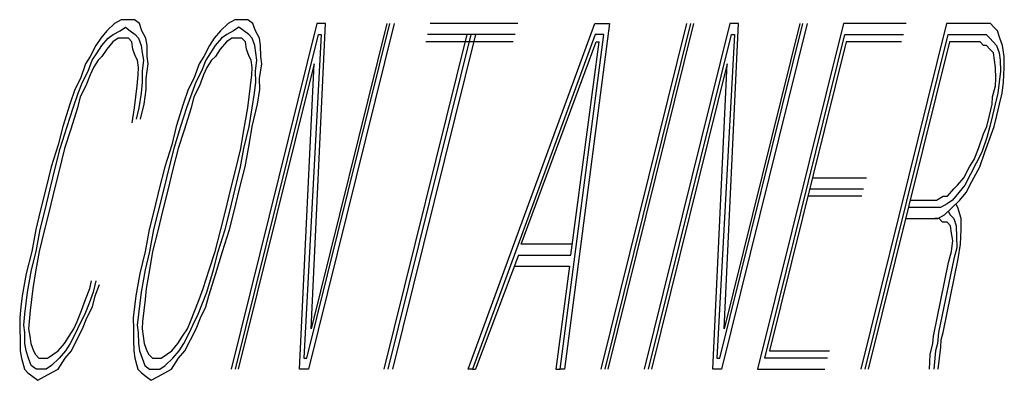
# Model space of a CAD drawing. Extents: x 990 to 4202, y -422 to 622.
# Tile 20 of 200: x 1424.8825 to 1425.143, y -94.6847 to -94.5892. Entities that reach past the tile are written whole.
import ezdxf

# ---------------------------------------------------------------- set-up
doc = ezdxf.new("R2010")
doc.units = 0
doc.header["$MEASUREMENT"] = 0
doc.layers.add('SPILL-BUCKET', color=1, linetype='CONTINUOUS')

msp = doc.modelspace()

# ---------------------------------------------------------------- linework, layer by layer
at = {"layer": 'SPILL-BUCKET', "color": 8, "linetype": 'Continuous'}
for p, q in [((1424.90761, -94.59017), (1424.90558, -94.59211)), ((1424.90939, -94.58919), (1424.90761, -94.59017)), ((1424.91094, -94.58919), (1424.90939, -94.58919)), ((1424.91287, -94.58919), (1424.91094, -94.58919)), ((1424.91417, -94.59017), (1424.91287, -94.58919)), ((1424.91485, -94.59211), (1424.91417, -94.59017)), ((1424.93764, -94.59017), (1424.93561, -94.59211)), ((1424.93943, -94.58919), (1424.93764, -94.59017)), ((1424.96111, -94.59017), (1424.93842, -94.68182)), ((1424.94097, -94.58919), (1424.93943, -94.58919)), ((1424.9429, -94.58919), (1424.94097, -94.58919)), ((1424.94421, -94.59017), (1424.9429, -94.58919)), ((1424.94488, -94.59211), (1424.94421, -94.59017)), ((1424.95846, -94.67889), (1424.98042, -94.59017)), ((1424.98158, -94.59017), (1424.95889, -94.68182)), ((1424.95961, -94.67109), (1424.96342, -94.59017)), ((1424.97965, -94.59017), (1424.95961, -94.67109)), ((1424.96342, -94.59017), (1424.96111, -94.59017)), ((1425.01432, -94.59017), (1424.99114, -94.59017)), ((1425.00119, -94.68182), (1425.03469, -94.59017)), ((1425.03856, -94.59017), (1425.02668, -94.68182)), ((1425.03469, -94.59017), (1425.03856, -94.59017)), ((1425.05893, -94.59017), (1425.03624, -94.68182)), ((1425.0374, -94.68182), (1425.06009, -94.59017)), ((1425.03818, -94.68182), (1425.06087, -94.59017)), ((1425.07043, -94.59017), (1425.04774, -94.68182)), ((1425.06777, -94.67889), (1425.08974, -94.59017)), ((1425.0909, -94.59017), (1425.06821, -94.68182)), ((1425.06893, -94.67109), (1425.07274, -94.59017)), ((1425.08897, -94.59017), (1425.06893, -94.67109)), ((1425.07274, -94.59017), (1425.07043, -94.59017)), ((1425.10046, -94.59017), (1425.07777, -94.68182)), ((1425.11707, -94.59017), (1425.10046, -94.59017)), ((1425.12779, -94.59017), (1425.1051, -94.68182)), ((1425.13667, -94.59017), (1425.12779, -94.59017)), ((1425.13783, -94.59017), (1425.13667, -94.59017)), ((1425.13938, -94.59017), (1425.13783, -94.59017)), ((1425.1403, -94.59114), (1425.13938, -94.59017)), ((1424.90558, -94.59211), (1424.90394, -94.59407)), ((1424.90587, -94.59407), (1424.90727, -94.59309)), ((1424.90727, -94.59309), (1424.90906, -94.59211)), ((1424.90906, -94.59211), (1424.91046, -94.59114)), ((1424.91046, -94.59114), (1424.91176, -94.59211)), ((1424.91176, -94.59211), (1424.91306, -94.59309)), ((1424.91306, -94.59309), (1424.91398, -94.59407)), ((1424.91591, -94.59407), (1424.91485, -94.59211)), ((1424.93561, -94.59211), (1424.93397, -94.59407)), ((1424.9373, -94.59309), (1424.9359, -94.59407)), ((1424.93909, -94.59211), (1424.9373, -94.59309)), ((1424.94049, -94.59114), (1424.93909, -94.59211)), ((1424.93958, -94.68182), (1424.96154, -94.59309)), ((1424.94179, -94.59211), (1424.94049, -94.59114)), ((1424.9431, -94.59309), (1424.94179, -94.59211)), ((1424.94401, -94.59407), (1424.9431, -94.59309)), ((1424.94595, -94.59407), (1424.94488, -94.59211)), ((1424.96231, -94.59309), (1424.95768, -94.67889)), ((1424.96154, -94.59309), (1424.96231, -94.59309)), ((1425.00085, -94.59309), (1424.97888, -94.68182)), ((1424.98004, -94.68182), (1425.002, -94.59309)), ((1424.9812, -94.68182), (1425.00316, -94.59309)), ((1425.01359, -94.59309), (1424.99042, -94.59309)), ((1425.03474, -94.59309), (1425.00235, -94.68182)), ((1425.02553, -94.68182), (1425.03706, -94.59309)), ((1425.03706, -94.59309), (1425.03474, -94.59309)), ((1425.04889, -94.68182), (1425.07086, -94.59309)), ((1425.07163, -94.59309), (1425.067, -94.67889)), ((1425.07086, -94.59309), (1425.07163, -94.59309)), ((1425.07965, -94.67889), (1425.10089, -94.59309)), ((1425.10089, -94.59309), (1425.11634, -94.59309)), ((1425.10626, -94.68182), (1425.12822, -94.59309)), ((1425.12822, -94.59309), (1425.13595, -94.59309)), ((1425.13595, -94.59309), (1425.13711, -94.59309)), ((1425.13711, -94.59309), (1425.13827, -94.59309)), ((1425.13827, -94.59309), (1425.13918, -94.59407)), ((1425.14121, -94.59211), (1425.1403, -94.59114)), ((1425.14189, -94.59407), (1425.14121, -94.59211)), ((1424.90394, -94.59407), (1424.90268, -94.59602)), ((1424.90423, -94.59602), (1424.90587, -94.59407)), ((1424.90717, -94.59504), (1424.90553, -94.59699)), ((1424.90857, -94.59407), (1424.90717, -94.59504)), ((1424.90973, -94.59407), (1424.90857, -94.59407)), ((1424.91128, -94.59407), (1424.90973, -94.59407)), ((1424.91219, -94.59504), (1424.91128, -94.59407)), ((1424.91248, -94.59699), (1424.91219, -94.59504)), ((1424.91398, -94.59407), (1424.91466, -94.59602)), ((1424.9162, -94.59602), (1424.91591, -94.59407)), ((1424.93397, -94.59407), (1424.93272, -94.59602)), ((1424.9359, -94.59407), (1424.93426, -94.59602)), ((1424.9372, -94.59504), (1424.93556, -94.59699)), ((1424.9386, -94.59407), (1424.9372, -94.59504)), ((1424.93976, -94.59407), (1424.9386, -94.59407)), ((1424.94131, -94.59407), (1424.93976, -94.59407)), ((1424.94223, -94.59504), (1424.94131, -94.59407)), ((1424.94252, -94.59699), (1424.94223, -94.59504)), ((1424.94469, -94.59602), (1424.94401, -94.59407)), ((1424.94623, -94.59602), (1424.94595, -94.59407)), ((1425.01311, -94.59504), (1424.98993, -94.59504)), ((1425.01519, -94.64867), (1425.03503, -94.59504)), ((1425.02837, -94.65159), (1425.03581, -94.59504)), ((1425.03503, -94.59504), (1425.03581, -94.59504)), ((1425.10118, -94.59504), (1425.08091, -94.67694)), ((1425.11586, -94.59504), (1425.10118, -94.59504)), ((1425.12851, -94.59504), (1425.10703, -94.68182)), ((1425.13547, -94.59504), (1425.12851, -94.59504)), ((1425.13663, -94.59504), (1425.13547, -94.59504)), ((1425.13754, -94.59602), (1425.13663, -94.59504)), ((1425.13918, -94.59407), (1425.1401, -94.59504)), ((1425.1401, -94.59504), (1425.14102, -94.59602)), ((1425.14256, -94.59602), (1425.14189, -94.59407)), ((1424.90268, -94.59602), (1424.90118, -94.59894)), ((1424.90172, -94.59992), (1424.90297, -94.59797)), ((1424.90297, -94.59797), (1424.90423, -94.59602)), ((1424.90553, -94.59699), (1424.90428, -94.59894)), ((1424.91316, -94.59894), (1424.91248, -94.59699)), ((1424.91466, -94.59602), (1424.91495, -94.59797)), ((1424.91495, -94.59797), (1424.91524, -94.59992)), ((1424.91625, -94.59894), (1424.9162, -94.59602)), ((1424.93272, -94.59602), (1424.93122, -94.59894)), ((1424.933, -94.59797), (1424.93175, -94.59992)), ((1424.93426, -94.59602), (1424.933, -94.59797)), ((1424.93556, -94.59699), (1424.93431, -94.59894)), ((1424.94319, -94.59894), (1424.94252, -94.59699)), ((1424.94498, -94.59797), (1424.94469, -94.59602)), ((1424.94527, -94.59992), (1424.94498, -94.59797)), ((1424.94628, -94.59894), (1424.94623, -94.59602)), ((1425.13832, -94.59602), (1425.13754, -94.59602)), ((1425.13923, -94.59699), (1425.13832, -94.59602)), ((1425.14015, -94.59797), (1425.13923, -94.59699)), ((1425.14044, -94.59992), (1425.14015, -94.59797)), ((1425.14102, -94.59602), (1425.1417, -94.59797)), ((1425.1417, -94.59797), (1425.14198, -94.59992)), ((1425.143, -94.59894), (1425.14256, -94.59602)), ((1424.89993, -94.60089), (1424.89858, -94.60479)), ((1424.90118, -94.59894), (1424.89993, -94.60089)), ((1424.90061, -94.60284), (1424.90172, -94.59992)), ((1424.90326, -94.59992), (1424.90201, -94.60187)), ((1424.90428, -94.59894), (1424.90326, -94.59992)), ((1424.91369, -94.59992), (1424.91316, -94.59894)), ((1424.91398, -94.60187), (1424.91369, -94.59992)), ((1424.91524, -94.59992), (1424.9149, -94.60284)), ((1424.91596, -94.60479), (1424.91654, -94.60089)), ((1424.91654, -94.60089), (1424.91625, -94.59894)), ((1424.92996, -94.60089), (1424.92861, -94.60479)), ((1424.93122, -94.59894), (1424.92996, -94.60089)), ((1424.93175, -94.59992), (1424.93064, -94.60284)), ((1424.9333, -94.59992), (1424.93204, -94.60187)), ((1424.93431, -94.59894), (1424.9333, -94.59992)), ((1424.96038, -94.60089), (1424.94035, -94.68182)), ((1424.94373, -94.59992), (1424.94319, -94.59894)), ((1424.94401, -94.60187), (1424.94373, -94.59992)), ((1424.94493, -94.60284), (1424.94527, -94.59992)), ((1424.94599, -94.60479), (1424.94657, -94.60089)), ((1424.94657, -94.60089), (1424.94628, -94.59894)), ((1424.95657, -94.68182), (1424.96038, -94.60089)), ((1425.0697, -94.60089), (1425.04967, -94.68182)), ((1425.06589, -94.68182), (1425.0697, -94.60089)), ((1425.14073, -94.60187), (1425.14044, -94.59992)), ((1425.14198, -94.59992), (1425.14203, -94.60284)), ((1425.14305, -94.60187), (1425.143, -94.59894)), ((1424.89911, -94.60577), (1424.90061, -94.60284)), ((1424.90201, -94.60187), (1424.90114, -94.60382)), ((1424.91389, -94.60382), (1424.91398, -94.60187)), ((1424.9149, -94.60284), (1424.91495, -94.60577)), ((1424.93064, -94.60284), (1424.92914, -94.60577)), ((1424.93204, -94.60187), (1424.93117, -94.60382)), ((1424.94392, -94.60382), (1424.94401, -94.60187)), ((1424.94498, -94.60577), (1424.94493, -94.60284)), ((1425.14078, -94.60479), (1425.14073, -94.60187)), ((1425.14203, -94.60284), (1425.1417, -94.60577)), ((1425.14285, -94.60577), (1425.14305, -94.60187)), ((1424.89858, -94.60479), (1424.89708, -94.60771)), ((1424.898, -94.60869), (1424.89911, -94.60577)), ((1424.90114, -94.60382), (1424.90003, -94.60674)), ((1424.91355, -94.60674), (1424.91389, -94.60382)), ((1424.91495, -94.60577), (1424.91461, -94.60869)), ((1424.91601, -94.60771), (1424.91596, -94.60479)), ((1424.92861, -94.60479), (1424.92712, -94.60771)), ((1424.92914, -94.60577), (1424.92803, -94.60869)), ((1424.93117, -94.60382), (1424.93006, -94.60674)), ((1424.94358, -94.60674), (1424.94392, -94.60382)), ((1424.94464, -94.60869), (1424.94498, -94.60577)), ((1424.94604, -94.60771), (1424.94599, -94.60479)), ((1425.14068, -94.60674), (1425.14078, -94.60479)), ((1425.1417, -94.60577), (1425.14136, -94.60869)), ((1425.14252, -94.60869), (1425.14285, -94.60577)), ((1424.89708, -94.60771), (1424.89573, -94.61162)), ((1424.89665, -94.61259), (1424.898, -94.60869)), ((1424.90003, -94.60674), (1424.89853, -94.60967)), ((1424.91321, -94.60967), (1424.91355, -94.60674)), ((1424.91461, -94.60869), (1424.91403, -94.61259)), ((1424.91543, -94.61162), (1424.91601, -94.60771)), ((1424.92712, -94.60771), (1424.92576, -94.61162)), ((1424.92803, -94.60869), (1424.92668, -94.61259)), ((1424.93006, -94.60674), (1424.92856, -94.60967)), ((1424.94324, -94.60967), (1424.94358, -94.60674)), ((1424.94406, -94.61259), (1424.94464, -94.60869)), ((1424.94546, -94.61162), (1424.94604, -94.60771)), ((1425.13996, -94.60967), (1425.14068, -94.60674)), ((1425.14136, -94.60869), (1425.14063, -94.61162)), ((1425.14179, -94.61162), (1425.14252, -94.60869)), ((1424.89853, -94.60967), (1424.89781, -94.61259)), ((1424.91287, -94.61259), (1424.91321, -94.60967)), ((1424.92856, -94.60967), (1424.92784, -94.61259)), ((1424.9429, -94.61259), (1424.94324, -94.60967)), ((1425.13986, -94.61162), (1425.13996, -94.60967)), ((1424.89573, -94.61162), (1424.89389, -94.61747)), ((1424.89505, -94.61747), (1424.89665, -94.61259)), ((1424.89781, -94.61259), (1424.89597, -94.61844)), ((1424.91229, -94.61649), (1424.91287, -94.61259)), ((1424.91403, -94.61259), (1424.91331, -94.61552)), ((1424.91446, -94.61552), (1424.91543, -94.61162)), ((1424.92576, -94.61162), (1424.92393, -94.61747)), ((1424.92668, -94.61259), (1424.92509, -94.61747)), ((1424.92784, -94.61259), (1424.926, -94.61844)), ((1424.94184, -94.61844), (1424.9429, -94.61259)), ((1424.94324, -94.61747), (1424.94406, -94.61259)), ((1424.94402, -94.61747), (1424.94546, -94.61162)), ((1425.13914, -94.61454), (1425.13986, -94.61162)), ((1425.14063, -94.61162), (1425.13991, -94.61454)), ((1425.14107, -94.61454), (1425.14179, -94.61162)), ((1425.13841, -94.61747), (1425.13914, -94.61454)), ((1425.13991, -94.61454), (1425.13919, -94.61747)), ((1425.14035, -94.61747), (1425.14107, -94.61454)), ((1424.89389, -94.61747), (1424.89269, -94.62234)), ((1424.89322, -94.62332), (1424.89505, -94.61747)), ((1424.89597, -94.61844), (1424.89438, -94.62332)), ((1424.92393, -94.61747), (1424.92272, -94.62234)), ((1424.92509, -94.61747), (1424.92325, -94.62332)), ((1424.926, -94.61844), (1424.92441, -94.62332)), ((1424.94102, -94.62332), (1424.94184, -94.61844)), ((1424.9418, -94.62332), (1424.94324, -94.61747)), ((1424.9432, -94.62234), (1424.94402, -94.61747)), ((1425.13754, -94.61942), (1425.13841, -94.61747)), ((1425.13919, -94.61747), (1425.13846, -94.62039)), ((1425.13899, -94.62137), (1425.14035, -94.61747)), ((1425.13619, -94.62332), (1425.13754, -94.61942)), ((1425.13846, -94.62039), (1425.13711, -94.62429)), ((1425.13788, -94.62429), (1425.13899, -94.62137)), ((1424.89269, -94.62234), (1424.89085, -94.62819)), ((1424.89201, -94.62819), (1424.89322, -94.62332)), ((1424.89438, -94.62332), (1424.89293, -94.62917)), ((1424.92272, -94.62234), (1424.92089, -94.62819)), ((1424.92325, -94.62332), (1424.92204, -94.62819)), ((1424.92441, -94.62332), (1424.92296, -94.62917)), ((1424.93957, -94.62917), (1424.94102, -94.62332)), ((1424.94097, -94.62819), (1424.9418, -94.62332)), ((1424.94213, -94.62819), (1424.9432, -94.62234)), ((1425.13508, -94.62624), (1425.13619, -94.62332)), ((1425.13711, -94.62429), (1425.13561, -94.62722)), ((1425.13653, -94.62819), (1425.13788, -94.62429)), ((1425.13383, -94.62819), (1425.13508, -94.62624)), ((1425.13561, -94.62722), (1425.13412, -94.63014)), ((1424.89085, -94.62819), (1424.8894, -94.63404)), ((1424.89056, -94.63404), (1424.89201, -94.62819)), ((1424.89293, -94.62917), (1424.89172, -94.63404)), ((1424.92089, -94.62819), (1424.91944, -94.63404)), ((1424.92204, -94.62819), (1424.9206, -94.63404)), ((1424.92296, -94.62917), (1424.92176, -94.63404)), ((1424.93837, -94.63404), (1424.93957, -94.62917)), ((1424.93952, -94.63404), (1424.94097, -94.62819)), ((1424.94068, -94.63404), (1424.94213, -94.62819)), ((1425.13233, -94.63112), (1425.13383, -94.62819)), ((1425.13441, -94.63209), (1425.13653, -94.62819)), ((1425.09225, -94.63112), (1425.10654, -94.63112)), ((1425.13069, -94.63307), (1425.13233, -94.63112)), ((1425.13412, -94.63014), (1425.13262, -94.63307)), ((1425.13291, -94.63502), (1425.13441, -94.63209)), ((1424.8894, -94.63404), (1424.88796, -94.63989)), ((1424.88912, -94.63989), (1424.89056, -94.63404)), ((1424.89172, -94.63404), (1424.89028, -94.63989)), ((1424.91944, -94.63404), (1424.91799, -94.63989)), ((1424.9206, -94.63404), (1424.91915, -94.63989)), ((1424.92176, -94.63404), (1424.92031, -94.63989)), ((1424.93692, -94.63989), (1424.93837, -94.63404)), ((1424.93808, -94.63989), (1424.93952, -94.63404)), ((1424.93924, -94.63989), (1424.94068, -94.63404)), ((1425.09153, -94.63404), (1425.10582, -94.63404)), ((1425.12803, -94.63599), (1425.12967, -94.63404)), ((1425.13098, -94.63502), (1425.12934, -94.63697)), ((1425.12967, -94.63404), (1425.13069, -94.63307)), ((1425.13262, -94.63307), (1425.13098, -94.63502)), ((1425.13127, -94.63697), (1425.13291, -94.63502)), ((1425.10534, -94.63599), (1425.09105, -94.63599)), ((1425.11813, -94.63697), (1425.12509, -94.63697)), ((1425.12509, -94.63697), (1425.12687, -94.63599)), ((1425.12687, -94.63599), (1425.12803, -94.63599)), ((1425.12934, -94.63697), (1425.12794, -94.63794)), ((1425.12924, -94.63892), (1425.13127, -94.63697)), ((1424.88796, -94.63989), (1424.88675, -94.64477)), ((1424.88791, -94.64477), (1424.88912, -94.63989)), ((1424.89028, -94.63989), (1424.88907, -94.64477)), ((1424.91799, -94.63989), (1424.91678, -94.64477)), ((1424.91915, -94.63989), (1424.91794, -94.64477)), ((1424.92031, -94.63989), (1424.9191, -94.64477)), ((1424.93571, -94.64477), (1424.93692, -94.63989)), ((1424.93687, -94.64477), (1424.93808, -94.63989)), ((1424.93803, -94.64477), (1424.93924, -94.63989)), ((1425.1246, -94.63892), (1425.11765, -94.63892)), ((1425.12615, -94.63892), (1425.1246, -94.63892)), ((1425.12794, -94.63794), (1425.12615, -94.63892)), ((1425.12721, -94.64087), (1425.12924, -94.63892)), ((1425.12823, -94.63989), (1425.12876, -94.64087)), ((1425.13079, -94.63892), (1425.13025, -94.63794)), ((1425.13161, -94.64184), (1425.13079, -94.63892)), ((1425.11693, -94.64184), (1425.12388, -94.64184)), ((1425.12388, -94.64184), (1425.12542, -94.64184)), ((1425.12581, -94.64184), (1425.12465, -94.64184)), ((1425.12542, -94.64184), (1425.12721, -94.64087)), ((1425.12673, -94.64282), (1425.12581, -94.64184)), ((1425.12789, -94.64282), (1425.12673, -94.64282)), ((1425.12881, -94.64379), (1425.12789, -94.64282)), ((1425.12876, -94.64087), (1425.12967, -94.64184)), ((1425.12967, -94.64184), (1425.13035, -94.64379)), ((1425.13165, -94.64477), (1425.13161, -94.64184)), ((1424.88675, -94.64477), (1424.88569, -94.65062)), ((1424.88685, -94.65062), (1424.88791, -94.64477)), ((1424.88907, -94.64477), (1424.88762, -94.65062)), ((1424.91678, -94.64477), (1424.91572, -94.65062)), ((1424.91794, -94.64477), (1424.91688, -94.65062)), ((1424.9191, -94.64477), (1424.91765, -94.65062)), ((1424.93426, -94.65062), (1424.93571, -94.64477)), ((1424.93504, -94.65062), (1424.93687, -94.64477)), ((1424.9362, -94.65062), (1424.93803, -94.64477)), ((1425.1291, -94.64574), (1425.12881, -94.64379)), ((1425.13035, -94.64379), (1425.1304, -94.64672)), ((1425.13146, -94.64867), (1425.13165, -94.64477)), ((1425.12905, -94.65062), (1425.12939, -94.64769)), ((1425.12939, -94.64769), (1425.1291, -94.64574)), ((1425.1304, -94.64672), (1425.13045, -94.64964)), ((1424.88569, -94.65062), (1424.88424, -94.65647)), ((1424.88564, -94.65549), (1424.88685, -94.65062)), ((1424.88762, -94.65062), (1424.8868, -94.65549)), ((1424.91572, -94.65062), (1424.91427, -94.65647)), ((1424.91688, -94.65062), (1424.91567, -94.65549)), ((1424.91765, -94.65062), (1424.91683, -94.65549)), ((1424.93267, -94.65549), (1424.93426, -94.65062)), ((1424.93383, -94.65549), (1424.93504, -94.65062)), ((1424.93436, -94.65647), (1424.9362, -94.65062)), ((1425.02871, -94.64867), (1425.01519, -94.64867)), ((1425.12832, -94.65354), (1425.12905, -94.65062)), ((1425.13045, -94.64964), (1425.12972, -94.65257)), ((1425.13088, -94.65257), (1425.13146, -94.64867)), ((1425.01447, -94.65159), (1425.00312, -94.68182)), ((1425.01447, -94.65159), (1425.02837, -94.65159)), ((1425.12972, -94.65257), (1425.12567, -94.67207)), ((1425.12683, -94.67207), (1425.13088, -94.65257)), ((1424.88458, -94.66134), (1424.88564, -94.65549)), ((1424.8868, -94.65549), (1424.88598, -94.66037)), ((1424.91567, -94.65549), (1424.91461, -94.66134)), ((1424.91683, -94.65549), (1424.91601, -94.66037)), ((1424.93108, -94.66037), (1424.93267, -94.65549)), ((1424.93199, -94.66134), (1424.93383, -94.65549)), ((1425.01335, -94.65452), (1425.02803, -94.65452)), ((1425.02803, -94.65452), (1425.02437, -94.68182)), ((1425.12427, -94.67304), (1425.12832, -94.65354)), ((1424.88424, -94.65647), (1424.88318, -94.66232)), ((1424.90104, -94.66037), (1424.90153, -94.65842)), ((1424.90268, -94.65842), (1424.90196, -94.66134)), ((1424.91427, -94.65647), (1424.91321, -94.66232)), ((1424.93253, -94.66232), (1424.93436, -94.65647)), ((1424.88598, -94.66037), (1424.88564, -94.66329)), ((1424.89993, -94.66329), (1424.90104, -94.66037)), ((1424.90249, -94.66232), (1424.9036, -94.65939)), ((1424.91601, -94.66037), (1424.91567, -94.66329)), ((1424.92997, -94.66329), (1424.93108, -94.66037)), ((1424.88318, -94.66232), (1424.88284, -94.66524)), ((1424.88424, -94.66427), (1424.88458, -94.66134)), ((1424.88564, -94.66329), (1424.8853, -94.66622)), ((1424.89882, -94.66622), (1424.89993, -94.66329)), ((1424.90196, -94.66134), (1424.90085, -94.66427)), ((1424.90177, -94.66524), (1424.90249, -94.66232)), ((1424.91321, -94.66232), (1424.91287, -94.66524)), ((1424.91461, -94.66134), (1424.91427, -94.66427)), ((1424.91567, -94.66329), (1424.91534, -94.66622)), ((1424.92886, -94.66622), (1424.92997, -94.66329)), ((1424.93088, -94.66427), (1424.93199, -94.66134)), ((1424.9318, -94.66524), (1424.93253, -94.66232)), ((1424.88284, -94.66524), (1424.8825, -94.66817)), ((1424.8839, -94.66719), (1424.88424, -94.66427)), ((1424.8853, -94.66622), (1424.88497, -94.66914)), ((1424.89771, -94.66914), (1424.89882, -94.66622)), ((1424.90085, -94.66427), (1424.89974, -94.66719)), ((1424.90027, -94.66817), (1424.90177, -94.66524)), ((1424.91287, -94.66524), (1424.91254, -94.66817)), ((1424.91427, -94.66427), (1424.91394, -94.66719)), ((1424.91534, -94.66622), (1424.915, -94.66914)), ((1424.92774, -94.66914), (1424.92886, -94.66622)), ((1424.92977, -94.66719), (1424.93088, -94.66427)), ((1424.93031, -94.66817), (1424.9318, -94.66524)), ((1424.8825, -94.66817), (1424.88255, -94.67109)), ((1424.88357, -94.67012), (1424.8839, -94.66719)), ((1424.89974, -94.66719), (1424.89824, -94.67012)), ((1424.89916, -94.67109), (1424.90027, -94.66817)), ((1424.91254, -94.66817), (1424.91259, -94.67109)), ((1424.91394, -94.66719), (1424.9136, -94.67012)), ((1424.92828, -94.67012), (1424.92977, -94.66719)), ((1424.92919, -94.67109), (1424.93031, -94.66817)), ((1424.88255, -94.67109), (1424.8826, -94.67402)), ((1424.88385, -94.67207), (1424.88357, -94.67012)), ((1424.88497, -94.66914), (1424.88487, -94.67109)), ((1424.88487, -94.67109), (1424.88516, -94.67304)), ((1424.89559, -94.67304), (1424.89684, -94.67109)), ((1424.89684, -94.67109), (1424.89771, -94.66914)), ((1424.89824, -94.67012), (1424.89738, -94.67207)), ((1424.89766, -94.67402), (1424.89916, -94.67109)), ((1424.91259, -94.67109), (1424.91263, -94.67402)), ((1424.9136, -94.67012), (1424.91389, -94.67207)), ((1424.915, -94.66914), (1424.9149, -94.67109)), ((1424.9149, -94.67109), (1424.91519, -94.67304)), ((1424.92562, -94.67304), (1424.92688, -94.67109)), ((1424.92688, -94.67109), (1424.92774, -94.66914)), ((1424.92741, -94.67207), (1424.92828, -94.67012)), ((1424.9277, -94.67402), (1424.92919, -94.67109)), ((1424.8826, -94.67402), (1424.88265, -94.67694)), ((1424.8839, -94.67499), (1424.88385, -94.67207)), ((1424.88516, -94.67304), (1424.88545, -94.67499)), ((1424.89433, -94.67499), (1424.89559, -94.67304)), ((1424.89738, -94.67207), (1424.89588, -94.67499)), ((1424.89617, -94.67694), (1424.89766, -94.67402)), ((1424.91263, -94.67402), (1424.91268, -94.67694)), ((1424.91389, -94.67207), (1424.91394, -94.67499)), ((1424.91519, -94.67304), (1424.91548, -94.67499)), ((1424.92437, -94.67499), (1424.92562, -94.67304)), ((1424.92591, -94.67499), (1424.92741, -94.67207)), ((1424.9262, -94.67694), (1424.9277, -94.67402)), ((1425.12417, -94.67499), (1425.12427, -94.67304)), ((1425.12567, -94.67207), (1425.12533, -94.67499)), ((1425.12625, -94.67597), (1425.12635, -94.67402)), ((1425.12635, -94.67402), (1425.12683, -94.67207)), ((1424.88419, -94.67694), (1424.8839, -94.67499)), ((1424.88545, -94.67499), (1424.88613, -94.67694)), ((1424.89269, -94.67694), (1424.89433, -94.67499)), ((1424.89588, -94.67499), (1424.89462, -94.67694)), ((1424.91394, -94.67499), (1424.91423, -94.67694)), ((1424.91548, -94.67499), (1424.91616, -94.67694)), ((1424.92272, -94.67694), (1424.92437, -94.67499)), ((1424.92466, -94.67694), (1424.92591, -94.67499)), ((1425.12345, -94.67792), (1425.12417, -94.67499)), ((1425.12533, -94.67499), (1425.12485, -94.67694)), ((1425.12557, -94.68182), (1425.12625, -94.67597)), ((1424.88265, -94.67694), (1424.88294, -94.67889)), ((1424.88294, -94.67889), (1424.88376, -94.68182)), ((1424.88487, -94.67889), (1424.88419, -94.67694)), ((1424.88555, -94.68084), (1424.88487, -94.67889)), ((1424.88613, -94.67694), (1424.88665, -94.67792)), ((1424.88665, -94.67792), (1424.88757, -94.67889)), ((1424.88757, -94.67889), (1424.88873, -94.67889)), ((1424.88873, -94.67889), (1424.88989, -94.67889)), ((1424.88989, -94.67889), (1424.89129, -94.67792)), ((1424.89298, -94.67889), (1424.89095, -94.68084)), ((1424.89129, -94.67792), (1424.89269, -94.67694)), ((1424.89264, -94.68182), (1424.89453, -94.67889)), ((1424.89462, -94.67694), (1424.89298, -94.67889)), ((1424.89453, -94.67889), (1424.89617, -94.67694)), ((1424.91268, -94.67694), (1424.91297, -94.67889)), ((1424.91297, -94.67889), (1424.91379, -94.68182)), ((1424.91423, -94.67694), (1424.9149, -94.67889)), ((1424.9149, -94.67889), (1424.91558, -94.68084)), ((1424.91616, -94.67694), (1424.91669, -94.67792)), ((1424.91669, -94.67792), (1424.91761, -94.67889)), ((1424.91761, -94.67889), (1424.91876, -94.67889)), ((1424.91876, -94.67889), (1424.91992, -94.67889)), ((1424.91992, -94.67889), (1424.92132, -94.67792)), ((1424.92099, -94.68084), (1424.92302, -94.67889)), ((1424.92132, -94.67792), (1424.92272, -94.67694)), ((1424.92268, -94.68182), (1424.92456, -94.67889)), ((1424.92302, -94.67889), (1424.92466, -94.67694)), ((1424.92456, -94.67889), (1424.9262, -94.67694)), ((1424.95768, -94.67889), (1424.95846, -94.67889)), ((1425.067, -94.67889), (1425.06777, -94.67889)), ((1425.09626, -94.67889), (1425.07965, -94.67889)), ((1425.08091, -94.67694), (1425.09675, -94.67694)), ((1425.12326, -94.68182), (1425.12345, -94.67792)), ((1425.12485, -94.67694), (1425.12442, -94.68182)), ((1424.88376, -94.68182), (1424.88468, -94.68279)), ((1424.88685, -94.68182), (1424.88555, -94.68084)), ((1424.88801, -94.68182), (1424.88685, -94.68182)), ((1424.88955, -94.68182), (1424.88801, -94.68182)), ((1424.89095, -94.68084), (1424.88955, -94.68182)), ((1424.89086, -94.68279), (1424.89264, -94.68182)), ((1424.91379, -94.68182), (1424.91471, -94.68279)), ((1424.91558, -94.68084), (1424.91688, -94.68182)), ((1424.91688, -94.68182), (1424.91804, -94.68182)), ((1424.91804, -94.68182), (1424.91959, -94.68182)), ((1424.91959, -94.68182), (1424.92099, -94.68084)), ((1424.92089, -94.68279), (1424.92268, -94.68182)), ((1424.95889, -94.68182), (1424.95657, -94.68182)), ((1425.00235, -94.68182), (1425.00119, -94.68182)), ((1425.00235, -94.68182), (1425.00312, -94.68182)), ((1425.02437, -94.68182), (1425.02553, -94.68182)), ((1425.02668, -94.68182), (1425.02553, -94.68182)), ((1425.06821, -94.68182), (1425.06589, -94.68182)), ((1425.07777, -94.68182), (1425.09554, -94.68182)), ((1424.88468, -94.68279), (1424.88598, -94.68377)), ((1424.88598, -94.68377), (1424.88728, -94.68474)), ((1424.88728, -94.68474), (1424.88907, -94.68377)), ((1424.88907, -94.68377), (1424.89086, -94.68279)), ((1424.91471, -94.68279), (1424.91601, -94.68377)), ((1424.91601, -94.68377), (1424.91732, -94.68474)), ((1424.91732, -94.68474), (1424.9191, -94.68377)), ((1424.9191, -94.68377), (1424.92089, -94.68279))]:
    msp.add_line(p, q, dxfattribs=at)

doc.saveas('drawing.dxf')
